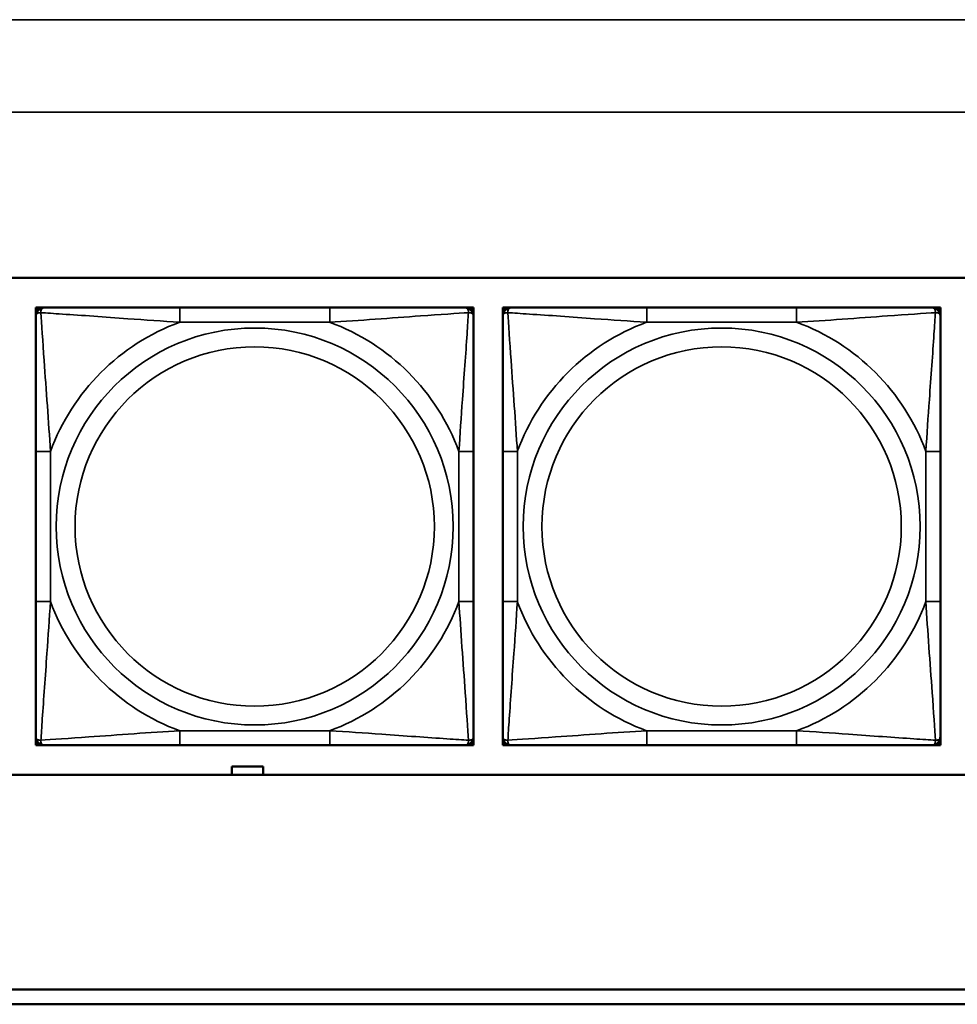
# Model space of a CAD drawing. Header units: inches. Extents: x 1.9 to 64.4, y 1.6 to 69.2.
# Tile 242 of 256: x 42.6 to 43.9, y 59 to 60.3. Entities that reach past the tile are written whole.
import ezdxf

# ---------------------------------------------------------------- set-up
doc = ezdxf.new("R2010")
doc.units = ezdxf.units.IN
doc.header["$MEASUREMENT"] = 0
doc.layers.add('Visible (ANSI)', color=7, linetype='Continuous', lineweight=50)
doc.layers.add('Visible Narrow (ANSI)', color=7, linetype='Continuous', lineweight=35)

msp = doc.modelspace()

# ---------------------------------------------------------------- linework, layer by layer
at = {"layer": 'Visible (ANSI)'}
for p, q in [((40.0847, 59.9366), (45.17, 59.9366)), ((42.6505, 59.8963), (42.6564, 59.8963)), ((42.6505, 59.8904), (42.6505, 59.8963)), ((42.6505, 59.8845), (42.6505, 59.8904)), ((42.6564, 59.8963), (42.6623, 59.8963)), ((43.047, 59.8963), (42.8447, 59.8963)), ((43.2293, 59.8963), (43.2352, 59.8963)), ((43.2352, 59.8963), (43.2411, 59.8963)), ((43.2411, 59.8963), (43.2411, 59.8904)), ((43.2411, 59.8904), (43.2411, 59.8845)), ((43.2805, 59.8963), (43.2864, 59.8963)), ((43.2805, 59.8904), (43.2805, 59.8963)), ((43.2805, 59.8845), (43.2805, 59.8904)), ((43.2864, 59.8963), (43.2923, 59.8963)), ((43.677, 59.8963), (43.4747, 59.8963)), ((43.8593, 59.8963), (43.8652, 59.8963)), ((43.8652, 59.8963), (43.8711, 59.8963)), ((43.8711, 59.8963), (43.8711, 59.8904)), ((43.8711, 59.8904), (43.8711, 59.8845)), ((42.6505, 59.7022), (42.6505, 59.4999)), ((43.2411, 59.4999), (43.2411, 59.7022)), ((43.2805, 59.7022), (43.2805, 59.4999)), ((43.8711, 59.4999), (43.8711, 59.7022)), ((42.6505, 59.3117), (42.6505, 59.3176)), ((42.6505, 59.3058), (42.6505, 59.3117)), ((42.6564, 59.3058), (42.6505, 59.3058)), ((42.6623, 59.3058), (42.6564, 59.3058)), ((42.8447, 59.3058), (43.047, 59.3058)), ((43.2352, 59.3058), (43.2293, 59.3058)), ((43.2411, 59.3058), (43.2352, 59.3058)), ((43.2411, 59.3176), (43.2411, 59.3117)), ((43.2411, 59.3117), (43.2411, 59.3058)), ((43.2805, 59.3117), (43.2805, 59.3176)), ((43.2805, 59.3058), (43.2805, 59.3117)), ((43.2864, 59.3058), (43.2805, 59.3058)), ((43.2923, 59.3058), (43.2864, 59.3058)), ((43.4747, 59.3058), (43.677, 59.3058)), ((43.8652, 59.3058), (43.8593, 59.3058)), ((43.8711, 59.3058), (43.8652, 59.3058)), ((43.8711, 59.3176), (43.8711, 59.3117)), ((43.8711, 59.3117), (43.8711, 59.3058)), ((45.17, 59.266), (40.0847, 59.266)), ((42.9151, 59.266), (42.9151, 59.2771)), ((42.9151, 59.2771), (42.9571, 59.2771)), ((42.9571, 59.2771), (42.9571, 59.266)), ((34.9375, 58.9763), (45.17, 58.9763)), ((45.17, 58.9563), (34.9375, 58.9563))]:
    msp.add_line(p, q, dxfattribs=at)
for centre, radius, start, end in [((42.6564, 59.8904), 0.00591, 90, 180), ((42.6623, 59.8845), 0.0118, 90, 180), ((43.2293, 59.8845), 0.0118, 0, 90), ((43.2352, 59.8904), 0.00591, 0, 90), ((43.2864, 59.8904), 0.00591, 90, 180), ((43.2923, 59.8845), 0.0118, 90, 180), ((43.8593, 59.8845), 0.0118, 0, 90), ((43.8652, 59.8904), 0.00591, 0, 90), ((42.6623, 59.3176), 0.0118, 180, 270), ((42.6564, 59.3117), 0.00591, 180, 270), ((43.2293, 59.3176), 0.0118, 270, 0), ((43.2352, 59.3117), 0.00591, 270, 0), ((43.2923, 59.3176), 0.0118, 180, 270), ((43.2864, 59.3117), 0.00591, 180, 270), ((43.8593, 59.3176), 0.0118, 270, 0), ((43.8652, 59.3117), 0.00591, 270, 0)]:
    msp.add_arc(centre, radius, start, end, dxfattribs=at)
for points, knots in [([(42.8447, 59.8963), (42.821, 59.8963), (42.797, 59.8963), (42.7736, 59.8963), (42.743, 59.8963), (42.7121, 59.8963), (42.6888, 59.8963), (42.6768, 59.8963), (42.6672, 59.8963), (42.6623, 59.8963)], [0.2569537, 0.2569537, 0.2569537, 0.2569537, 0.4371919, 0.4371919, 0.4371919, 0.6739428, 0.6739428, 0.6739428, 0.7963818, 0.7963818, 0.7963818, 0.7963818]), ([(43.2293, 59.8963), (43.2235, 59.8963), (43.211, 59.8963), (43.1958, 59.8963), (43.1724, 59.8963), (43.1433, 59.8963), (43.1142, 59.8963), (43.092, 59.8963), (43.0694, 59.8963), (43.047, 59.8963)], [-0.7968224, -0.7968224, -0.7968224, -0.7968224, -0.6514613, -0.6514613, -0.6514613, -0.427691, -0.427691, -0.427691, -0.2569517, -0.2569517, -0.2569517, -0.2569517]), ([(43.4747, 59.8963), (43.451, 59.8963), (43.427, 59.8963), (43.4036, 59.8963), (43.373, 59.8963), (43.3421, 59.8963), (43.3188, 59.8963), (43.3068, 59.8963), (43.2972, 59.8963), (43.2923, 59.8963)], [0.2569537, 0.2569537, 0.2569537, 0.2569537, 0.4371919, 0.4371919, 0.4371919, 0.6739428, 0.6739428, 0.6739428, 0.7963818, 0.7963818, 0.7963818, 0.7963818]), ([(43.8593, 59.8963), (43.8535, 59.8963), (43.841, 59.8963), (43.8258, 59.8963), (43.8024, 59.8963), (43.7733, 59.8963), (43.7442, 59.8963), (43.722, 59.8963), (43.6994, 59.8963), (43.677, 59.8963)], [-0.7968224, -0.7968224, -0.7968224, -0.7968224, -0.6514613, -0.6514613, -0.6514613, -0.427691, -0.427691, -0.427691, -0.2569517, -0.2569517, -0.2569517, -0.2569517]), ([(42.6505, 59.8845), (42.6505, 59.8788), (42.6505, 59.8663), (42.6505, 59.8511), (42.6505, 59.8276), (42.6505, 59.7985), (42.6505, 59.7694), (42.6505, 59.7473), (42.6505, 59.7246), (42.6505, 59.7022)], [-0.7968224, -0.7968224, -0.7968224, -0.7968224, -0.6514613, -0.6514613, -0.6514613, -0.427691, -0.427691, -0.427691, -0.2569517, -0.2569517, -0.2569517, -0.2569517]), ([(43.2411, 59.7022), (43.2411, 59.7259), (43.2411, 59.7498), (43.2411, 59.7732), (43.2411, 59.8039), (43.2411, 59.8348), (43.2411, 59.858), (43.2411, 59.87), (43.2411, 59.8797), (43.2411, 59.8845)], [0.2569537, 0.2569537, 0.2569537, 0.2569537, 0.4371919, 0.4371919, 0.4371919, 0.6739428, 0.6739428, 0.6739428, 0.7963818, 0.7963818, 0.7963818, 0.7963818]), ([(43.2805, 59.8845), (43.2805, 59.8788), (43.2805, 59.8663), (43.2805, 59.8511), (43.2805, 59.8276), (43.2805, 59.7985), (43.2805, 59.7694), (43.2805, 59.7473), (43.2805, 59.7246), (43.2805, 59.7022)], [-0.7968224, -0.7968224, -0.7968224, -0.7968224, -0.6514613, -0.6514613, -0.6514613, -0.427691, -0.427691, -0.427691, -0.2569517, -0.2569517, -0.2569517, -0.2569517]), ([(43.8711, 59.7022), (43.8711, 59.7259), (43.8711, 59.7498), (43.8711, 59.7732), (43.8711, 59.8039), (43.8711, 59.8348), (43.8711, 59.858), (43.8711, 59.87), (43.8711, 59.8797), (43.8711, 59.8845)], [0.2569537, 0.2569537, 0.2569537, 0.2569537, 0.4371919, 0.4371919, 0.4371919, 0.6739428, 0.6739428, 0.6739428, 0.7963818, 0.7963818, 0.7963818, 0.7963818]), ([(42.6505, 59.4999), (42.6505, 59.4762), (42.6505, 59.4522), (42.6505, 59.4289), (42.6505, 59.3982), (42.6505, 59.3673), (42.6505, 59.3441), (42.6505, 59.3321), (42.6505, 59.3224), (42.6505, 59.3176)], [0.2569537, 0.2569537, 0.2569537, 0.2569537, 0.4371919, 0.4371919, 0.4371919, 0.6739428, 0.6739428, 0.6739428, 0.7963818, 0.7963818, 0.7963818, 0.7963818]), ([(43.2411, 59.3176), (43.2411, 59.3233), (43.2411, 59.3358), (43.2411, 59.351), (43.2411, 59.3745), (43.2411, 59.4036), (43.2411, 59.4327), (43.2411, 59.4548), (43.2411, 59.4775), (43.2411, 59.4999)], [-0.7968224, -0.7968224, -0.7968224, -0.7968224, -0.6514613, -0.6514613, -0.6514613, -0.427691, -0.427691, -0.427691, -0.2569517, -0.2569517, -0.2569517, -0.2569517]), ([(43.2805, 59.4999), (43.2805, 59.4762), (43.2805, 59.4522), (43.2805, 59.4289), (43.2805, 59.3982), (43.2805, 59.3673), (43.2805, 59.3441), (43.2805, 59.3321), (43.2805, 59.3224), (43.2805, 59.3176)], [0.2569537, 0.2569537, 0.2569537, 0.2569537, 0.4371919, 0.4371919, 0.4371919, 0.6739428, 0.6739428, 0.6739428, 0.7963818, 0.7963818, 0.7963818, 0.7963818]), ([(43.8711, 59.3176), (43.8711, 59.3233), (43.8711, 59.3358), (43.8711, 59.351), (43.8711, 59.3745), (43.8711, 59.4036), (43.8711, 59.4327), (43.8711, 59.4548), (43.8711, 59.4775), (43.8711, 59.4999)], [-0.7968224, -0.7968224, -0.7968224, -0.7968224, -0.6514613, -0.6514613, -0.6514613, -0.427691, -0.427691, -0.427691, -0.2569517, -0.2569517, -0.2569517, -0.2569517]), ([(42.6623, 59.3058), (42.6681, 59.3058), (42.6806, 59.3058), (42.6958, 59.3058), (42.7192, 59.3058), (42.7483, 59.3058), (42.7774, 59.3058), (42.7996, 59.3058), (42.8222, 59.3058), (42.8447, 59.3058)], [-0.7968224, -0.7968224, -0.7968224, -0.7968224, -0.6514613, -0.6514613, -0.6514613, -0.427691, -0.427691, -0.427691, -0.2569517, -0.2569517, -0.2569517, -0.2569517]), ([(43.047, 59.3058), (43.0706, 59.3058), (43.0946, 59.3058), (43.118, 59.3058), (43.1486, 59.3058), (43.1795, 59.3058), (43.2028, 59.3058), (43.2148, 59.3058), (43.2244, 59.3058), (43.2293, 59.3058)], [0.2569537, 0.2569537, 0.2569537, 0.2569537, 0.4371919, 0.4371919, 0.4371919, 0.6739428, 0.6739428, 0.6739428, 0.7963818, 0.7963818, 0.7963818, 0.7963818]), ([(43.2923, 59.3058), (43.2981, 59.3058), (43.3106, 59.3058), (43.3258, 59.3058), (43.3492, 59.3058), (43.3783, 59.3058), (43.4074, 59.3058), (43.4296, 59.3058), (43.4522, 59.3058), (43.4747, 59.3058)], [-0.7968224, -0.7968224, -0.7968224, -0.7968224, -0.6514613, -0.6514613, -0.6514613, -0.427691, -0.427691, -0.427691, -0.2569517, -0.2569517, -0.2569517, -0.2569517]), ([(43.677, 59.3058), (43.7006, 59.3058), (43.7246, 59.3058), (43.748, 59.3058), (43.7786, 59.3058), (43.8095, 59.3058), (43.8328, 59.3058), (43.8448, 59.3058), (43.8544, 59.3058), (43.8593, 59.3058)], [0.2569537, 0.2569537, 0.2569537, 0.2569537, 0.4371919, 0.4371919, 0.4371919, 0.6739428, 0.6739428, 0.6739428, 0.7963818, 0.7963818, 0.7963818, 0.7963818])]:
    msp.add_open_spline(points, degree=3, knots=knots, dxfattribs=at)
at = {"layer": 'Visible Narrow (ANSI)'}
for p, q in [((21.545, 60.2848), (59.02, 60.2848)), ((59.02, 60.1601), (21.545, 60.1601)), ((42.8447, 59.8963), (42.8447, 59.8766)), ((43.047, 59.8963), (43.047, 59.8766)), ((43.4747, 59.8963), (43.4747, 59.8766)), ((43.677, 59.8963), (43.677, 59.8766)), ((42.8447, 59.8766), (43.047, 59.8766)), ((43.4747, 59.8766), (43.677, 59.8766)), ((42.6505, 59.7022), (42.6702, 59.7022)), ((42.6702, 59.4999), (42.6702, 59.7022)), ((43.2214, 59.7022), (43.2214, 59.4999)), ((43.2411, 59.7022), (43.2214, 59.7022)), ((43.2805, 59.7022), (43.3002, 59.7022)), ((43.3002, 59.4999), (43.3002, 59.7022)), ((43.8514, 59.7022), (43.8514, 59.4999)), ((43.8711, 59.7022), (43.8514, 59.7022)), ((42.6505, 59.4999), (42.6702, 59.4999)), ((43.2411, 59.4999), (43.2214, 59.4999)), ((43.2805, 59.4999), (43.3002, 59.4999)), ((43.8711, 59.4999), (43.8514, 59.4999)), ((43.047, 59.3255), (42.8447, 59.3255)), ((42.8447, 59.3058), (42.8447, 59.3255)), ((43.047, 59.3058), (43.047, 59.3255)), ((43.677, 59.3255), (43.4747, 59.3255)), ((43.4747, 59.3058), (43.4747, 59.3255)), ((43.677, 59.3058), (43.677, 59.3255))]:
    msp.add_line(p, q, dxfattribs=at)
for centre, radius in [((42.9458, 59.601), 0.2678), ((43.5758, 59.601), 0.2678), ((42.9458, 59.601), 0.2424), ((43.5758, 59.601), 0.2424)]:
    msp.add_circle(centre, radius, dxfattribs=at)
for centre, start, end in [((42.9458, 59.601), 110.1547, 159.8453), ((42.9458, 59.601), 20.1547, 69.8453), ((43.5758, 59.601), 110.1547, 159.8453), ((43.5758, 59.601), 20.1547, 69.8453), ((42.9458, 59.601), 200.1547, 249.8453), ((42.9458, 59.601), 290.1547, 339.8453), ((43.5758, 59.601), 200.1547, 249.8453), ((43.5758, 59.601), 290.1547, 339.8453)]:
    msp.add_arc(centre, 0.2936, start, end, dxfattribs=at)
for points, knots in [([(42.6574, 59.8895), (42.6574, 59.8903), (42.6574, 59.8911), (42.6576, 59.8925), (42.6578, 59.8932), (42.6583, 59.8941), (42.6585, 59.8944), (42.6588, 59.8948), (42.6589, 59.895), (42.6592, 59.8953), (42.6594, 59.8954), (42.66, 59.8958), (42.6604, 59.896), (42.6613, 59.8963), (42.6618, 59.8963), (42.6623, 59.8963)], [-0.00023197, -0.00023197, -0.00023197, -0.00023197, 0.00913095, 0.00913095, 0.01983142, 0.01983142, 0.02651922, 0.02651922, 0.02986312, 0.02986312, 0.03521335, 0.03521335, 0.04377373, 0.04377373, 0.0532704, 0.0532704, 0.0532704, 0.0532704]), ([(43.2293, 59.8963), (43.2298, 59.8963), (43.2303, 59.8963), (43.2312, 59.896), (43.2316, 59.8958), (43.2322, 59.8954), (43.2324, 59.8953), (43.2327, 59.895), (43.2328, 59.8948), (43.2331, 59.8944), (43.2333, 59.8941), (43.2338, 59.8932), (43.234, 59.8925), (43.2342, 59.8911), (43.2342, 59.8903), (43.2342, 59.8895)], [-0.0532704, -0.0532704, -0.0532704, -0.0532704, -0.04377373, -0.04377373, -0.03521335, -0.03521335, -0.02986312, -0.02986312, -0.02651922, -0.02651922, -0.01983142, -0.01983142, -0.00913095, -0.00913095, 0.00023197, 0.00023197, 0.00023197, 0.00023197]), ([(43.2874, 59.8895), (43.2874, 59.8903), (43.2874, 59.8911), (43.2876, 59.8925), (43.2878, 59.8932), (43.2883, 59.8941), (43.2885, 59.8944), (43.2888, 59.8948), (43.2889, 59.895), (43.2892, 59.8953), (43.2894, 59.8954), (43.29, 59.8958), (43.2904, 59.896), (43.2913, 59.8963), (43.2918, 59.8963), (43.2923, 59.8963)], [-0.00023197, -0.00023197, -0.00023197, -0.00023197, 0.00913095, 0.00913095, 0.01983142, 0.01983142, 0.02651922, 0.02651922, 0.02986312, 0.02986312, 0.03521335, 0.03521335, 0.04377373, 0.04377373, 0.0532704, 0.0532704, 0.0532704, 0.0532704]), ([(43.8593, 59.8963), (43.8598, 59.8963), (43.8603, 59.8963), (43.8612, 59.896), (43.8616, 59.8958), (43.8622, 59.8954), (43.8624, 59.8953), (43.8627, 59.895), (43.8628, 59.8948), (43.8631, 59.8944), (43.8633, 59.8941), (43.8638, 59.8932), (43.864, 59.8925), (43.8642, 59.8911), (43.8642, 59.8903), (43.8642, 59.8895)], [-0.0532704, -0.0532704, -0.0532704, -0.0532704, -0.04377373, -0.04377373, -0.03521335, -0.03521335, -0.02986312, -0.02986312, -0.02651922, -0.02651922, -0.01983142, -0.01983142, -0.00913095, -0.00913095, 0.00023197, 0.00023197, 0.00023197, 0.00023197]), ([(42.6505, 59.8845), (42.6505, 59.885), (42.6506, 59.8855), (42.6508, 59.8864), (42.651, 59.8868), (42.6514, 59.8874), (42.6516, 59.8876), (42.6519, 59.8879), (42.652, 59.888), (42.6524, 59.8884), (42.6528, 59.8886), (42.6537, 59.889), (42.6543, 59.8892), (42.6558, 59.8894), (42.6565, 59.8895), (42.6574, 59.8895)], [-0.0532704, -0.0532704, -0.0532704, -0.0532704, -0.04377373, -0.04377373, -0.03521335, -0.03521335, -0.02986312, -0.02986312, -0.02651922, -0.02651922, -0.01983142, -0.01983142, -0.00913095, -0.00913095, 0.00023197, 0.00023197, 0.00023197, 0.00023197]), ([(42.6574, 59.8895), (42.665, 59.889), (42.675, 59.8883), (42.7121, 59.8859), (42.7438, 59.8836), (42.7981, 59.8797), (42.8213, 59.878), (42.8447, 59.8766)], [-0.7478145, -0.7478145, -0.7478145, -0.7478145, -0.6493253, -0.6493253, -0.427691, -0.427691, -0.2569537, -0.2569537, -0.2569537, -0.2569537]), ([(42.6702, 59.7022), (42.6678, 59.7427), (42.6645, 59.785), (42.6599, 59.8507), (42.6583, 59.8751), (42.6574, 59.8895)], [0.2569517, 0.2569517, 0.2569517, 0.2569517, 0.5559983, 0.5559983, 0.7482818, 0.7482818, 0.7482818, 0.7482818]), ([(43.047, 59.8766), (43.0874, 59.879), (43.1298, 59.8823), (43.1954, 59.8869), (43.2199, 59.8886), (43.2342, 59.8895)], [0.2569517, 0.2569517, 0.2569517, 0.2569517, 0.5559983, 0.5559983, 0.7482818, 0.7482818, 0.7482818, 0.7482818]), ([(43.2342, 59.8895), (43.2337, 59.8818), (43.2331, 59.8718), (43.2306, 59.8348), (43.2283, 59.803), (43.2244, 59.7488), (43.2228, 59.7256), (43.2214, 59.7022)], [-0.7478145, -0.7478145, -0.7478145, -0.7478145, -0.6493253, -0.6493253, -0.427691, -0.427691, -0.2569537, -0.2569537, -0.2569537, -0.2569537]), ([(43.2342, 59.8895), (43.2351, 59.8895), (43.2358, 59.8894), (43.2373, 59.8892), (43.2379, 59.889), (43.2389, 59.8886), (43.2392, 59.8884), (43.2396, 59.888), (43.2397, 59.8879), (43.24, 59.8876), (43.2402, 59.8874), (43.2406, 59.8868), (43.2408, 59.8864), (43.241, 59.8855), (43.2411, 59.885), (43.2411, 59.8845)], [-0.00023197, -0.00023197, -0.00023197, -0.00023197, 0.00913095, 0.00913095, 0.01983142, 0.01983142, 0.02651922, 0.02651922, 0.02986312, 0.02986312, 0.03521335, 0.03521335, 0.04377373, 0.04377373, 0.0532704, 0.0532704, 0.0532704, 0.0532704]), ([(43.2805, 59.8845), (43.2805, 59.885), (43.2806, 59.8855), (43.2808, 59.8864), (43.281, 59.8868), (43.2814, 59.8874), (43.2816, 59.8876), (43.2819, 59.8879), (43.282, 59.888), (43.2824, 59.8884), (43.2828, 59.8886), (43.2837, 59.889), (43.2843, 59.8892), (43.2858, 59.8894), (43.2865, 59.8895), (43.2874, 59.8895)], [-0.0532704, -0.0532704, -0.0532704, -0.0532704, -0.04377373, -0.04377373, -0.03521335, -0.03521335, -0.02986312, -0.02986312, -0.02651922, -0.02651922, -0.01983142, -0.01983142, -0.00913095, -0.00913095, 0.00023197, 0.00023197, 0.00023197, 0.00023197]), ([(43.2874, 59.8895), (43.295, 59.889), (43.305, 59.8883), (43.3421, 59.8859), (43.3738, 59.8836), (43.4281, 59.8797), (43.4513, 59.878), (43.4747, 59.8766)], [-0.7478145, -0.7478145, -0.7478145, -0.7478145, -0.6493253, -0.6493253, -0.427691, -0.427691, -0.2569537, -0.2569537, -0.2569537, -0.2569537]), ([(43.3002, 59.7022), (43.2978, 59.7427), (43.2945, 59.785), (43.2899, 59.8507), (43.2883, 59.8751), (43.2874, 59.8895)], [0.2569517, 0.2569517, 0.2569517, 0.2569517, 0.5559983, 0.5559983, 0.7482818, 0.7482818, 0.7482818, 0.7482818]), ([(43.677, 59.8766), (43.7174, 59.879), (43.7598, 59.8823), (43.8254, 59.8869), (43.8499, 59.8886), (43.8642, 59.8895)], [0.2569517, 0.2569517, 0.2569517, 0.2569517, 0.5559983, 0.5559983, 0.7482818, 0.7482818, 0.7482818, 0.7482818]), ([(43.8642, 59.8895), (43.8637, 59.8818), (43.8631, 59.8718), (43.8606, 59.8348), (43.8583, 59.803), (43.8544, 59.7488), (43.8528, 59.7256), (43.8514, 59.7022)], [-0.7478145, -0.7478145, -0.7478145, -0.7478145, -0.6493253, -0.6493253, -0.427691, -0.427691, -0.2569537, -0.2569537, -0.2569537, -0.2569537]), ([(43.8642, 59.8895), (43.8651, 59.8895), (43.8658, 59.8894), (43.8673, 59.8892), (43.8679, 59.889), (43.8689, 59.8886), (43.8692, 59.8884), (43.8696, 59.888), (43.8697, 59.8879), (43.87, 59.8876), (43.8702, 59.8874), (43.8706, 59.8868), (43.8708, 59.8864), (43.871, 59.8855), (43.8711, 59.885), (43.8711, 59.8845)], [-0.00023197, -0.00023197, -0.00023197, -0.00023197, 0.00913095, 0.00913095, 0.01983142, 0.01983142, 0.02651922, 0.02651922, 0.02986312, 0.02986312, 0.03521335, 0.03521335, 0.04377373, 0.04377373, 0.0532704, 0.0532704, 0.0532704, 0.0532704]), ([(42.6574, 59.3126), (42.6579, 59.3203), (42.6585, 59.3303), (42.661, 59.3673), (42.6633, 59.399), (42.6672, 59.4533), (42.6688, 59.4765), (42.6702, 59.4999)], [-0.7478145, -0.7478145, -0.7478145, -0.7478145, -0.6493253, -0.6493253, -0.427691, -0.427691, -0.2569537, -0.2569537, -0.2569537, -0.2569537]), ([(43.2214, 59.4999), (43.2238, 59.4594), (43.2271, 59.4171), (43.2317, 59.3514), (43.2333, 59.327), (43.2342, 59.3126)], [0.2569517, 0.2569517, 0.2569517, 0.2569517, 0.5559983, 0.5559983, 0.7482818, 0.7482818, 0.7482818, 0.7482818]), ([(43.2874, 59.3126), (43.2879, 59.3203), (43.2885, 59.3303), (43.291, 59.3673), (43.2933, 59.399), (43.2972, 59.4533), (43.2988, 59.4765), (43.3002, 59.4999)], [-0.7478145, -0.7478145, -0.7478145, -0.7478145, -0.6493253, -0.6493253, -0.427691, -0.427691, -0.2569537, -0.2569537, -0.2569537, -0.2569537]), ([(43.8514, 59.4999), (43.8538, 59.4594), (43.8571, 59.4171), (43.8617, 59.3514), (43.8633, 59.327), (43.8642, 59.3126)], [0.2569517, 0.2569517, 0.2569517, 0.2569517, 0.5559983, 0.5559983, 0.7482818, 0.7482818, 0.7482818, 0.7482818]), ([(42.8447, 59.3255), (42.8042, 59.3231), (42.7618, 59.3198), (42.6962, 59.3152), (42.6717, 59.3135), (42.6574, 59.3126)], [0.2569517, 0.2569517, 0.2569517, 0.2569517, 0.5559983, 0.5559983, 0.7482818, 0.7482818, 0.7482818, 0.7482818]), ([(43.2342, 59.3126), (43.2266, 59.3131), (43.2166, 59.3138), (43.1795, 59.3162), (43.1478, 59.3185), (43.0936, 59.3224), (43.0703, 59.324), (43.047, 59.3255)], [-0.7478145, -0.7478145, -0.7478145, -0.7478145, -0.6493253, -0.6493253, -0.427691, -0.427691, -0.2569537, -0.2569537, -0.2569537, -0.2569537]), ([(43.4747, 59.3255), (43.4342, 59.3231), (43.3918, 59.3198), (43.3262, 59.3152), (43.3017, 59.3135), (43.2874, 59.3126)], [0.2569517, 0.2569517, 0.2569517, 0.2569517, 0.5559983, 0.5559983, 0.7482818, 0.7482818, 0.7482818, 0.7482818]), ([(43.8642, 59.3126), (43.8566, 59.3131), (43.8466, 59.3138), (43.8095, 59.3162), (43.7778, 59.3185), (43.7236, 59.3224), (43.7003, 59.324), (43.677, 59.3255)], [-0.7478145, -0.7478145, -0.7478145, -0.7478145, -0.6493253, -0.6493253, -0.427691, -0.427691, -0.2569537, -0.2569537, -0.2569537, -0.2569537]), ([(42.6574, 59.3126), (42.6565, 59.3126), (42.6558, 59.3127), (42.6543, 59.3129), (42.6537, 59.3131), (42.6528, 59.3135), (42.6524, 59.3137), (42.652, 59.3141), (42.6519, 59.3142), (42.6516, 59.3145), (42.6514, 59.3147), (42.651, 59.3153), (42.6508, 59.3157), (42.6506, 59.3165), (42.6505, 59.317), (42.6505, 59.3176)], [-0.00023197, -0.00023197, -0.00023197, -0.00023197, 0.00913095, 0.00913095, 0.01983142, 0.01983142, 0.02651922, 0.02651922, 0.02986312, 0.02986312, 0.03521335, 0.03521335, 0.04377373, 0.04377373, 0.0532704, 0.0532704, 0.0532704, 0.0532704]), ([(42.6623, 59.3058), (42.6618, 59.3058), (42.6613, 59.3058), (42.6604, 59.3061), (42.66, 59.3063), (42.6594, 59.3067), (42.6592, 59.3068), (42.6589, 59.3071), (42.6588, 59.3073), (42.6585, 59.3077), (42.6583, 59.308), (42.6578, 59.3089), (42.6576, 59.3096), (42.6574, 59.311), (42.6574, 59.3118), (42.6574, 59.3126)], [-0.0532704, -0.0532704, -0.0532704, -0.0532704, -0.04377373, -0.04377373, -0.03521335, -0.03521335, -0.02986312, -0.02986312, -0.02651922, -0.02651922, -0.01983142, -0.01983142, -0.00913095, -0.00913095, 0.00023197, 0.00023197, 0.00023197, 0.00023197]), ([(43.2342, 59.3126), (43.2342, 59.3118), (43.2342, 59.311), (43.234, 59.3096), (43.2338, 59.3089), (43.2333, 59.308), (43.2331, 59.3077), (43.2328, 59.3073), (43.2327, 59.3071), (43.2324, 59.3068), (43.2322, 59.3067), (43.2316, 59.3063), (43.2312, 59.3061), (43.2303, 59.3058), (43.2298, 59.3058), (43.2293, 59.3058)], [-0.00023197, -0.00023197, -0.00023197, -0.00023197, 0.00913095, 0.00913095, 0.01983142, 0.01983142, 0.02651922, 0.02651922, 0.02986312, 0.02986312, 0.03521335, 0.03521335, 0.04377373, 0.04377373, 0.0532704, 0.0532704, 0.0532704, 0.0532704]), ([(43.2411, 59.3176), (43.2411, 59.317), (43.241, 59.3165), (43.2408, 59.3157), (43.2406, 59.3153), (43.2402, 59.3147), (43.24, 59.3145), (43.2397, 59.3142), (43.2396, 59.3141), (43.2392, 59.3137), (43.2389, 59.3135), (43.2379, 59.3131), (43.2373, 59.3129), (43.2358, 59.3127), (43.2351, 59.3126), (43.2342, 59.3126)], [-0.0532704, -0.0532704, -0.0532704, -0.0532704, -0.04377373, -0.04377373, -0.03521335, -0.03521335, -0.02986312, -0.02986312, -0.02651922, -0.02651922, -0.01983142, -0.01983142, -0.00913095, -0.00913095, 0.00023197, 0.00023197, 0.00023197, 0.00023197]), ([(43.2874, 59.3126), (43.2865, 59.3126), (43.2858, 59.3127), (43.2843, 59.3129), (43.2837, 59.3131), (43.2828, 59.3135), (43.2824, 59.3137), (43.282, 59.3141), (43.2819, 59.3142), (43.2816, 59.3145), (43.2814, 59.3147), (43.281, 59.3153), (43.2808, 59.3157), (43.2806, 59.3165), (43.2805, 59.317), (43.2805, 59.3176)], [-0.00023197, -0.00023197, -0.00023197, -0.00023197, 0.00913095, 0.00913095, 0.01983142, 0.01983142, 0.02651922, 0.02651922, 0.02986312, 0.02986312, 0.03521335, 0.03521335, 0.04377373, 0.04377373, 0.0532704, 0.0532704, 0.0532704, 0.0532704]), ([(43.2923, 59.3058), (43.2918, 59.3058), (43.2913, 59.3058), (43.2904, 59.3061), (43.29, 59.3063), (43.2894, 59.3067), (43.2892, 59.3068), (43.2889, 59.3071), (43.2888, 59.3073), (43.2885, 59.3077), (43.2883, 59.308), (43.2878, 59.3089), (43.2876, 59.3096), (43.2874, 59.311), (43.2874, 59.3118), (43.2874, 59.3126)], [-0.0532704, -0.0532704, -0.0532704, -0.0532704, -0.04377373, -0.04377373, -0.03521335, -0.03521335, -0.02986312, -0.02986312, -0.02651922, -0.02651922, -0.01983142, -0.01983142, -0.00913095, -0.00913095, 0.00023197, 0.00023197, 0.00023197, 0.00023197]), ([(43.8642, 59.3126), (43.8642, 59.3118), (43.8642, 59.311), (43.864, 59.3096), (43.8638, 59.3089), (43.8633, 59.308), (43.8631, 59.3077), (43.8628, 59.3073), (43.8627, 59.3071), (43.8624, 59.3068), (43.8622, 59.3067), (43.8616, 59.3063), (43.8612, 59.3061), (43.8603, 59.3058), (43.8598, 59.3058), (43.8593, 59.3058)], [-0.00023197, -0.00023197, -0.00023197, -0.00023197, 0.00913095, 0.00913095, 0.01983142, 0.01983142, 0.02651922, 0.02651922, 0.02986312, 0.02986312, 0.03521335, 0.03521335, 0.04377373, 0.04377373, 0.0532704, 0.0532704, 0.0532704, 0.0532704]), ([(43.8711, 59.3176), (43.8711, 59.317), (43.871, 59.3165), (43.8708, 59.3157), (43.8706, 59.3153), (43.8702, 59.3147), (43.87, 59.3145), (43.8697, 59.3142), (43.8696, 59.3141), (43.8692, 59.3137), (43.8689, 59.3135), (43.8679, 59.3131), (43.8673, 59.3129), (43.8658, 59.3127), (43.8651, 59.3126), (43.8642, 59.3126)], [-0.0532704, -0.0532704, -0.0532704, -0.0532704, -0.04377373, -0.04377373, -0.03521335, -0.03521335, -0.02986312, -0.02986312, -0.02651922, -0.02651922, -0.01983142, -0.01983142, -0.00913095, -0.00913095, 0.00023197, 0.00023197, 0.00023197, 0.00023197])]:
    msp.add_open_spline(points, degree=3, knots=knots, dxfattribs=at)

doc.saveas('drawing.dxf')
